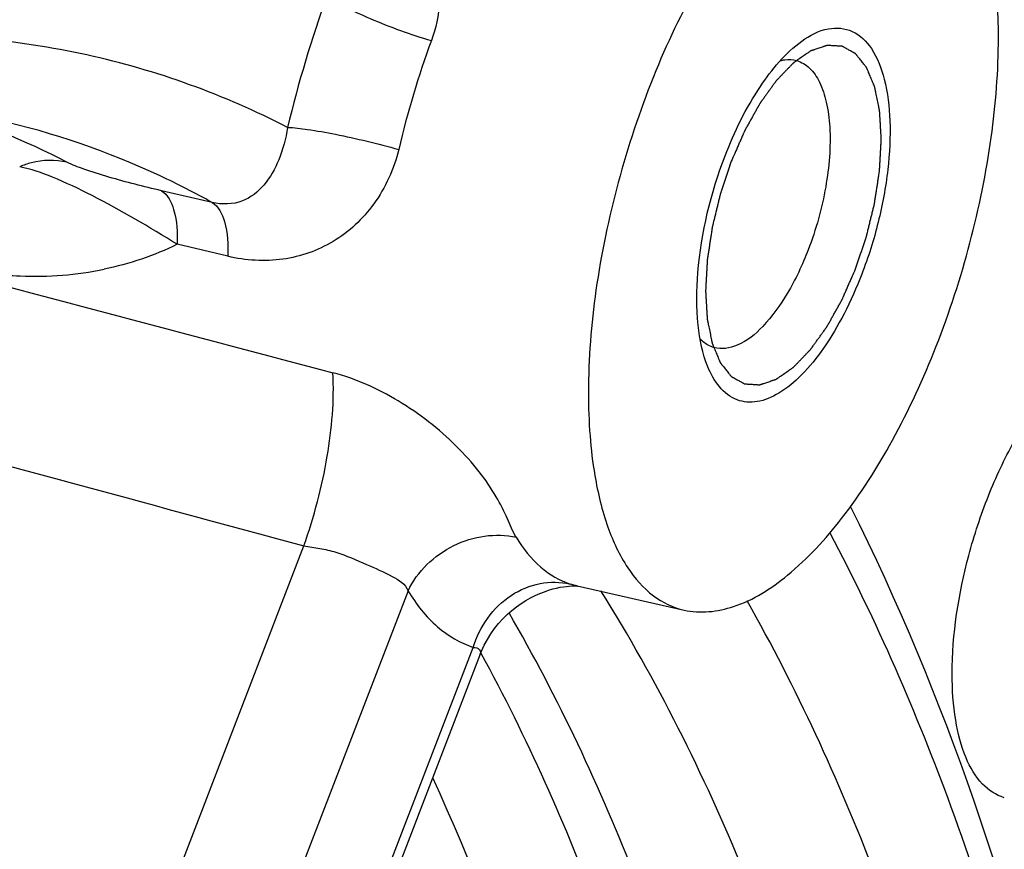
# Model space of a CAD drawing. Extents: x 0 to 594, y 0 to 420.
# Tile 68 of 93: x 532.66 to 536.03, y 212.51 to 215.35. Entities that reach past the tile are written whole.
import ezdxf

# ---------------------------------------------------------------- set-up
doc = ezdxf.new("R2010")
doc.units = 0
doc.header["$LTSCALE"] = 32.67
doc.layers.get('0').update_dxf_attribs({"linetype": 'CONTINUOUS'})
doc.layers.add('3_ALL_AXES', color=7, linetype='CONTINUOUS')

msp = doc.modelspace()

# ---------------------------------------------------------------- linework, layer by layer
at = {"color": 9, "linetype": 'CONTINUOUS'}
for p, q in [((533.3219, 214.7232), (533.1487, 214.7633)), ((533.3756, 214.5395), (533.2026, 214.5803)), ((532.3151, 210.1214), (533.635, 213.5504)), ((533.9908, 213.3971), (532.6673, 209.9586)), ((532.8902, 209.7655), (534.2137, 213.204)), ((534.2409, 213.1831), (534.2396, 213.1856))]:
    msp.add_line(p, q, dxfattribs=at)
at = {"color": 7, "linetype": 'CONTINUOUS'}
for p, q in [((534.5685, 213.4138), (534.9333, 213.3311)), ((534.5697, 213.4134), (534.5704, 213.4133)), ((534.2374, 213.1803), (532.9104, 209.7327))]:
    msp.add_line(p, q, dxfattribs=at)
for points in [[(534.2374, 213.1803), (534.2416, 213.1907), (534.251, 213.2112), (534.2618, 213.231), (534.2736, 213.25), (534.2864, 213.2679), (534.3, 213.2849), (534.3144, 213.3008), (534.3294, 213.3156), (534.3449, 213.3294), (534.3607, 213.3419), (534.3768, 213.3534), (534.393, 213.3637), (534.4092, 213.3729), (534.4252, 213.381), (534.441, 213.3881), (534.4564, 213.3941), (534.471, 213.3992), (534.485, 213.4033), (534.498, 213.4066), (534.5101, 213.4091), (534.5212, 213.411), (534.5315, 213.4123)], [(534.5315, 213.4123), (534.5408, 213.4132), (534.549, 213.4137), (534.5562, 213.4139), (534.5621, 213.4138), (534.5666, 213.4136), (534.5697, 213.4134)]]:
    msp.add_lwpolyline(points, dxfattribs=at)
at = {"color": 9, "linetype": 'CONTINUOUS'}
for centre, radius, start, end in [((537.4668, 214.0566), 3.9951, 159.9201, 166.642), ((537.1777, 214.1401), 3.3083, 159.9201, 166.642), ((531.5554, 212.3969), 2.7723, 62.7185, 72.7044)]:
    msp.add_arc(centre, radius, start, end, dxfattribs=at)
for points, knots in [([(524.0406, 211.5674), (524.3926, 212.1855), (525.1132, 213.3544), (526.2843, 214.947), (527.4898, 216.2938), (528.7095, 217.3715), (529.9248, 218.1617), (531.1203, 218.6483), (532.2793, 218.8137), (533.018, 218.6946), (533.3554, 218.5829)], [0, 0, 0, 0, 0.171336, 0.330396, 0.475567, 0.605895, 0.721344, 0.82317, 0.914382, 1, 1, 1, 1]), ([(530.3829, 217.8801), (530.7124, 218.0384), (531.3686, 218.2893), (532.3767, 218.4372), (533.3367, 218.3245), (534.223, 217.9486), (535.0135, 217.3233), (535.6984, 216.4677), (536.2732, 215.398), (536.5643, 214.5967), (536.6939, 214.1674)], [0, 0, 0, 0, 0.127969, 0.244079, 0.353318, 0.462034, 0.576691, 0.702542, 0.843049, 1, 1, 1, 1]), ([(530.3861, 215.1852), (530.672, 215.3389), (531.2407, 215.5892), (532.1191, 215.7719), (532.9597, 215.7296), (533.4767, 215.5495), (533.7145, 215.4283)], [0, 0, 0, 0, 0.280717, 0.533813, 0.769153, 1, 1, 1, 1]), ([(533.9672, 215.7529), (534.0257, 215.6968), (534.1177, 215.5407), (534.1011, 215.3595), (534.0705, 215.2759)], [0, 0, 0, 0, 0.476569, 1, 1, 1, 1]), ([(533.7145, 215.4283), (533.733, 215.4146), (533.7816, 215.3876), (533.8991, 215.3334), (533.9995, 215.2971), (534.0705, 215.2759)], [0, 0, 0, 0, 0.177881, 0.427576, 1, 1, 1, 1]), ([(533.5797, 214.9797), (533.3637, 215.0909), (532.8976, 215.2602), (532.1405, 215.3215), (531.3482, 215.1908), (530.8318, 214.9911), (530.5723, 214.8665)], [0, 0, 0, 0, 0.233767, 0.470757, 0.723039, 1, 1, 1, 1]), ([(533.3219, 214.7232), (533.2639, 214.7555), (533.0303, 214.8752), (532.7796, 214.9616), (532.5883, 215.005)], [0, 0, 0, 0, 0.252685, 1, 1, 1, 1]), ([(533.5797, 214.9797), (533.5739, 214.9417), (533.5553, 214.8717), (533.5055, 214.7812), (533.4257, 214.7167), (533.3555, 214.7153), (533.3219, 214.7232)], [0, 0, 0, 0, 0.281572, 0.524841, 0.747504, 1, 1, 1, 1]), ([(533.5797, 214.9797), (533.6025, 214.9789), (533.6571, 214.9721), (533.7841, 214.9494), (533.8876, 214.9245), (533.959, 214.9044)], [0, 0, 0, 0, 0.176171, 0.42575, 1, 1, 1, 1]), ([(533.959, 214.9044), (533.9432, 214.838), (533.8876, 214.7147), (533.7438, 214.5802), (533.5632, 214.5167), (533.4367, 214.525), (533.3756, 214.5395)], [0, 0, 0, 0, 0.268202, 0.515525, 0.753383, 1, 1, 1, 1]), ([(532.8261, 214.8608), (532.7867, 214.8698), (532.7294, 214.8682), (532.6778, 214.8507), (532.6649, 214.8453)], [0, 0, 0, 0, 0.742891, 1, 1, 1, 1]), ([(533.2026, 214.5803), (533.1077, 214.639), (532.9684, 214.7212), (532.7876, 214.8077), (532.7031, 214.8373), (532.6649, 214.8453)], [0, 0, 0, 0, 0.556444, 0.804999, 1, 1, 1, 1]), ([(533.1487, 214.7633), (533.0885, 214.7772), (532.9994, 214.7999), (532.8921, 214.8335), (532.8445, 214.8514), (532.8261, 214.8608)], [0, 0, 0, 0, 0.549689, 0.816637, 1, 1, 1, 1]), ([(533.1487, 214.7633), (533.171, 214.7504), (533.2014, 214.6842), (533.2039, 214.62), (533.2026, 214.5803)], [0, 0, 0, 0, 0.392749, 1, 1, 1, 1]), ([(533.3219, 214.7232), (533.3442, 214.7103), (533.3746, 214.6437), (533.377, 214.5793), (533.3756, 214.5395)], [0, 0, 0, 0, 0.392626, 1, 1, 1, 1]), ([(532.5672, 214.4805), (532.6002, 214.4764), (532.729, 214.4657), (532.8596, 214.4754), (532.9534, 214.4951)], [0, 0, 0, 0, 0.257947, 1, 1, 1, 1]), ([(533.635, 213.5504), (533.6705, 213.6497), (533.7215, 213.8449), (533.7394, 214.0468), (533.7345, 214.142)], [0, 0, 0, 0, 0.525151, 1, 1, 1, 1]), ([(534.3605, 213.5798), (534.3484, 213.5998), (534.3292, 213.6478), (534.2907, 213.7246), (534.2328, 213.8088), (534.1276, 213.9262), (533.9648, 214.052), (533.8128, 214.1214), (533.7345, 214.142)], [0, 0, 0, 0, 0.080788, 0.177475, 0.29623, 0.431938, 0.720548, 1, 1, 1, 1]), ([(533.9908, 213.3971), (534.0228, 213.463), (534.1349, 213.5719), (534.2906, 213.5959), (534.3605, 213.5798)], [0, 0, 0, 0, 0.505354, 1, 1, 1, 1]), ([(535.4313, 213.5951), (535.5909, 213.2937), (535.8774, 212.6326), (536.3263, 211.1191), (536.4937, 209.8868), (536.5539, 209.0305)], [0, 0, 0, 0, 0.216346, 0.455405, 1, 1, 1, 1]), ([(534.3605, 213.5798), (534.3832, 213.5421), (534.4346, 213.4757), (534.5079, 213.4321), (534.5446, 213.4203)], [0, 0, 0, 0, 0.531913, 1, 1, 1, 1]), ([(533.635, 213.5504), (533.6529, 213.5467), (533.6902, 213.5431), (533.7629, 213.5255), (533.8451, 213.4884), (533.9285, 213.4531), (533.9829, 213.42), (533.9908, 213.3971)], [0, 0, 0, 0, 0.139671, 0.283959, 0.568689, 0.815703, 1, 1, 1, 1]), ([(534.2137, 213.204), (534.2344, 213.2743), (534.3043, 213.3726), (534.4391, 213.4284), (534.5112, 213.4278), (534.5446, 213.4203)], [0, 0, 0, 0, 0.5125, 0.760197, 1, 1, 1, 1]), ([(533.9908, 213.3971), (534.0182, 213.3516), (534.0805, 213.2711), (534.1692, 213.2183), (534.2137, 213.204)], [0, 0, 0, 0, 0.531913, 1, 1, 1, 1]), ([(535.939, 208.5025), (535.9098, 208.9934), (535.8168, 209.9308), (535.5551, 211.2517), (535.1811, 212.4066), (534.8402, 213.0931), (534.6495, 213.3969)], [0, 0, 0, 0, 0.28886, 0.5524, 0.789338, 1, 1, 1, 1]), ([(536.3231, 208.7609), (536.2917, 209.2148), (536.1996, 210.0842), (535.9573, 211.3156), (535.6195, 212.4068), (535.3171, 213.0654), (535.1486, 213.3627)], [0, 0, 0, 0, 0.285237, 0.54751, 0.785733, 1, 1, 1, 1]), ([(535.5088, 208.7771), (535.4778, 209.2266), (535.3863, 210.0873), (535.1445, 211.3052), (534.807, 212.3819), (534.5044, 213.0302), (534.3357, 213.3219)], [0, 0, 0, 0, 0.285797, 0.548254, 0.786274, 1, 1, 1, 1]), ([(534.2137, 213.204), (534.2213, 213.2046), (534.2363, 213.2003), (534.2392, 213.1851), (534.2374, 213.1803)], [0, 0, 0, 0, 0.592371, 1, 1, 1, 1]), ([(535.3365, 208.7867), (535.2794, 209.6142), (535.1179, 210.8043), (534.6787, 212.262), (534.3976, 212.8955), (534.2409, 213.1831)], [0, 0, 0, 0, 0.54579, 0.784539, 1, 1, 1, 1]), ([(534.9759, 208.6459), (534.9298, 209.4068), (534.7586, 210.8103), (534.3456, 212.1711), (534.0753, 212.7589)], [0, 0, 0, 0, 0.540905, 1, 1, 1, 1])]:
    msp.add_open_spline(points, degree=3, knots=knots, dxfattribs=at)
at = {"color": 7, "linetype": 'CONTINUOUS'}
for points, knots in [([(533.3554, 218.5829), (533.5521, 218.5177), (533.9392, 218.3516), (534.6728, 217.8812), (535.4915, 217.0303), (536.2578, 215.7039), (536.6204, 214.6888), (536.7764, 214.1411)], [0, 0, 0, 0, 0.106754, 0.215842, 0.447345, 0.706545, 1, 1, 1, 1]), ([(535.7097, 216.0208), (535.6836, 216.03), (535.6263, 216.0403), (535.536, 216.0286), (535.4429, 215.9914), (535.3086, 215.9046), (535.145, 215.7346), (534.9708, 215.4695), (534.8194, 215.1487), (534.7018, 214.7947), (534.6264, 214.433), (534.6067, 214.1907), (534.6067, 214.0739)], [0, 0, 0, 0, 0.034079, 0.070292, 0.11072, 0.15662, 0.266198, 0.397977, 0.545958, 0.701801, 0.856195, 1, 1, 1, 1]), ([(536.0069, 215.2865), (536.0069, 215.3768), (535.9966, 215.5436), (535.942, 215.7661), (535.8513, 215.934), (535.7573, 216.0041), (535.7097, 216.0208)], [0, 0, 0, 0, 0.324989, 0.598372, 0.818662, 1, 1, 1, 1]), ([(535.3355, 215.2744), (535.3626, 215.2938), (535.4178, 215.3242), (535.5142, 215.3163), (535.5842, 215.2448), (535.6242, 215.1358), (535.6408, 214.9947), (535.6323, 214.83), (535.5995, 214.6538), (535.5625, 214.5361), (535.5402, 214.4781)], [0, 0, 0, 0, 0.094245, 0.171231, 0.254014, 0.360646, 0.495048, 0.652643, 0.824588, 1, 1, 1, 1]), ([(534.9333, 213.3311), (534.9884, 213.3186), (535.1226, 213.3343), (535.3074, 213.4547), (535.4887, 213.6522), (535.6574, 213.9182), (535.8032, 214.2352), (535.916, 214.5825), (535.9882, 214.9361), (536.0069, 215.1725), (536.0069, 215.2865)], [0, 0, 0, 0, 0.070604, 0.159018, 0.270532, 0.403036, 0.550547, 0.70506, 0.85775, 1, 1, 1, 1]), ([(535.0735, 214.8823), (535.1053, 214.965), (535.1752, 215.108), (535.2786, 215.2337), (535.3355, 215.2744)], [0, 0, 0, 0, 0.558975, 1, 1, 1, 1]), ([(535.2623, 215.2078), (535.2671, 215.209), (535.2856, 215.2126), (535.3051, 215.2115), (535.3184, 215.2077)], [0, 0, 0, 0, 0.264075, 1, 1, 1, 1]), ([(535.3184, 215.2077), (535.3344, 215.2031), (535.3666, 215.183), (535.4002, 215.1315), (535.4224, 215.0621), (535.4373, 214.9417), (535.4224, 214.7694), (535.384, 214.6311), (535.3572, 214.5615)], [0, 0, 0, 0, 0.071912, 0.156576, 0.260387, 0.3841, 0.67832, 1, 1, 1, 1]), ([(535.0144, 214.1621), (534.996, 214.2072), (534.9746, 214.3155), (534.9773, 214.5609), (535.0245, 214.7551), (535.0735, 214.8823)], [0, 0, 0, 0, 0.198895, 0.443526, 1, 1, 1, 1]), ([(535.3572, 214.5615), (535.3375, 214.5103), (535.2941, 214.4174), (535.2134, 214.3048), (535.1287, 214.232), (535.0611, 214.2203), (535.0355, 214.2277)], [0, 0, 0, 0, 0.333752, 0.618917, 0.8378, 1, 1, 1, 1]), ([(535.5402, 214.4781), (535.5224, 214.432), (535.4839, 214.3452), (535.4154, 214.2291), (535.3413, 214.1364), (535.2649, 214.0718), (535.1879, 214.0378), (535.083, 214.0446), (535.0335, 214.1154), (535.0144, 214.1621)], [0, 0, 0, 0, 0.184885, 0.354787, 0.503359, 0.626913, 0.726468, 0.811114, 1, 1, 1, 1]), ([(535.0355, 214.2277), (535.0221, 214.2315), (535.005, 214.241), (534.9913, 214.254), (534.9879, 214.2576)], [0, 0, 0, 0, 0.735872, 1, 1, 1, 1]), ([(534.6067, 214.0739), (534.6067, 214.0246), (534.61, 213.9298), (534.6283, 213.7753), (534.6653, 213.6214), (534.7309, 213.4793), (534.8195, 213.3767), (534.8957, 213.3396), (534.9333, 213.3311)], [0, 0, 0, 0, 0.170638, 0.328505, 0.538795, 0.716694, 0.866428, 1, 1, 1, 1]), ([(536.5961, 209.0865), (536.5379, 209.9404), (536.329, 211.5154), (535.8286, 213.0351), (535.5017, 213.6845)], [0, 0, 0, 0, 0.540705, 1, 1, 1, 1])]:
    msp.add_open_spline(points, degree=3, knots=knots, dxfattribs=at)
at = {"color": 2, "linetype": 'CONTINUOUS'}
for points in [[(535.519, 214.4965), (535.5221, 214.5057), (535.5283, 214.5241), (535.536, 214.5471), (535.5422, 214.5656), (535.5461, 214.5771), (535.5492, 214.5863), (535.5515, 214.5932), (535.5534, 214.599), (535.5548, 214.603), (535.5555, 214.6053), (535.5562, 214.607), (535.5565, 214.6088), (535.5571, 214.6112), (535.5581, 214.6153), (535.5596, 214.6212), (535.5613, 214.6283), (535.5636, 214.6377), (535.5665, 214.6495), (535.57, 214.6637), (535.5734, 214.6779), (535.5763, 214.6897), (535.5786, 214.6991), (535.5803, 214.7062), (535.5818, 214.7121), (535.5828, 214.7162), (535.5833, 214.7186), (535.5838, 214.7204), (535.584, 214.7221), (535.5844, 214.7244), (535.585, 214.7285), (535.5859, 214.7343), (535.587, 214.7413), (535.5884, 214.7506), (535.5902, 214.7623), (535.5923, 214.7763), (535.5945, 214.7902), (535.5963, 214.8019), (535.5977, 214.8112), (535.5988, 214.8182), (535.5997, 214.824), (535.6003, 214.8281), (535.6006, 214.8304), (535.601, 214.8322), (535.601, 214.8338), (535.6011, 214.8361), (535.6013, 214.84), (535.6017, 214.8456), (535.602, 214.8524), (535.6025, 214.8614), (535.6031, 214.8726), (535.6039, 214.8861), (535.6046, 214.8996), (535.6052, 214.9108), (535.6057, 214.9198), (535.606, 214.9254), (535.6063, 214.9299), (535.6065, 214.9333), (535.6066, 214.9361), (535.6067, 214.938), (535.6068, 214.9391), (535.6069, 214.94), (535.6068, 214.9407), (535.6067, 214.9418), (535.6066, 214.9435), (535.6065, 214.946), (535.6063, 214.949), (535.6061, 214.953), (535.6058, 214.958), (535.6053, 214.966), (535.6047, 214.976), (535.604, 214.988), (535.6033, 215), (535.6027, 215.01), (535.6022, 215.018), (535.6019, 215.023), (535.6016, 215.027), (535.6015, 215.03), (535.6013, 215.0325), (535.6012, 215.0342), (535.6012, 215.0352), (535.6011, 215.036), (535.601, 215.0366), (535.6008, 215.0375), (535.6005, 215.039), (535.6001, 215.0411), (535.5995, 215.0437), (535.5988, 215.0471), (535.5979, 215.0514), (535.5965, 215.0583), (535.5948, 215.0669), (535.5927, 215.0772), (535.5905, 215.0875), (535.5888, 215.0961), (535.5874, 215.1029), (535.5865, 215.1072), (535.5858, 215.1107), (535.5853, 215.1133), (535.5848, 215.1154), (535.5845, 215.1169), (535.5843, 215.1177), (535.5842, 215.1184), (535.584, 215.1189), (535.5837, 215.1196), (535.5832, 215.1208), (535.5825, 215.1225), (535.5816, 215.1246), (535.5805, 215.1273), (535.579, 215.1307), (535.5767, 215.1362), (535.5739, 215.1431), (535.5704, 215.1513), (535.567, 215.1595), (535.5641, 215.1663), (535.5619, 215.1718), (535.5604, 215.1752), (535.5593, 215.178), (535.5584, 215.18), (535.5577, 215.1817), (535.5572, 215.1829), (535.5569, 215.1836), (535.5567, 215.1842), (535.5564, 215.1845), (535.556, 215.185), (535.5553, 215.1859), (535.5543, 215.1871), (535.5532, 215.1886), (535.5516, 215.1905), (535.5496, 215.193), (535.5465, 215.1969), (535.5425, 215.2018), (535.5378, 215.2077), (535.5331, 215.2136), (535.5292, 215.2185), (535.526, 215.2225), (535.5241, 215.2249), (535.5225, 215.2269), (535.5213, 215.2284), (535.5203, 215.2296), (535.5197, 215.2305), (535.5193, 215.2309), (535.519, 215.2314), (535.5186, 215.2315), (535.5181, 215.2318), (535.5173, 215.2322), (535.5161, 215.2329), (535.5147, 215.2337), (535.5128, 215.2347), (535.5105, 215.236), (535.5067, 215.2381), (535.502, 215.2408), (535.4963, 215.2439), (535.4907, 215.2471), (535.486, 215.2497), (535.4822, 215.2518), (535.4798, 215.2531), (535.478, 215.2541), (535.4765, 215.2549), (535.4754, 215.2556), (535.4745, 215.2561), (535.4741, 215.2563), (535.4737, 215.2566), (535.4733, 215.2565), (535.4728, 215.2566), (535.4718, 215.2566), (535.4705, 215.2567), (535.4689, 215.2568), (535.4667, 215.2569), (535.464, 215.2571), (535.4597, 215.2574), (535.4544, 215.2577), (535.4479, 215.2581), (535.4415, 215.2585), (535.4361, 215.2589), (535.4318, 215.2591), (535.4291, 215.2593), (535.427, 215.2594), (535.4253, 215.2595), (535.424, 215.2596), (535.4231, 215.2597), (535.4225, 215.2597), (535.4221, 215.2598), (535.4217, 215.2596), (535.4211, 215.2594), (535.4201, 215.2591), (535.4186, 215.2586), (535.4169, 215.258), (535.4145, 215.2572), (535.4116, 215.2562), (535.407, 215.2546), (535.4011, 215.2527), (535.3941, 215.2503), (535.3871, 215.248), (535.3813, 215.246), (535.3766, 215.2444), (535.3737, 215.2435), (535.3714, 215.2427), (535.3696, 215.2421), (535.3682, 215.2416), (535.3671, 215.2413), (535.3666, 215.241), (535.3661, 215.241), (535.3657, 215.2406), (535.365, 215.2402), (535.364, 215.2394), (535.3624, 215.2383), (535.3606, 215.2371), (535.3581, 215.2353), (535.355, 215.2332), (535.3501, 215.2298), (535.3439, 215.2255), (535.3365, 215.2204), (535.3291, 215.2152), (535.3229, 215.2109), (535.3179, 215.2075), (535.3149, 215.2054), (535.3124, 215.2037), (535.3105, 215.2024), (535.309, 215.2013), (535.3079, 215.2006), (535.3073, 215.2001), (535.3068, 215.1998), (535.3064, 215.1993), (535.3058, 215.1987), (535.3047, 215.1976), (535.3032, 215.196), (535.3014, 215.1941), (535.2989, 215.1916), (535.2959, 215.1885), (535.291, 215.1835), (535.285, 215.1772), (535.2777, 215.1696), (535.2704, 215.1621), (535.2643, 215.1558), (535.2595, 215.1508), (535.2564, 215.1476), (535.254, 215.1451), (535.2522, 215.1432), (535.2507, 215.1416), (535.2496, 215.1406), (535.249, 215.1399), (535.2486, 215.1395), (535.2481, 215.1388), (535.2475, 215.138), (535.2465, 215.1366), (535.2451, 215.1346), (535.2433, 215.1321), (535.241, 215.1289), (535.238, 215.1248), (535.2334, 215.1184), (535.2275, 215.1102), (535.2205, 215.1005), (535.2135, 215.0908), (535.2077, 215.0827), (535.203, 215.0762), (535.2001, 215.0721), (535.1978, 215.0689), (535.196, 215.0665), (535.1946, 215.0644), (535.1935, 215.063), (535.1929, 215.0622), (535.1925, 215.0616), (535.1921, 215.0609), (535.1916, 215.0599), (535.1906, 215.0582), (535.1893, 215.0558), (535.1877, 215.0529), (535.1855, 215.0491), (535.1828, 215.0443), (535.1785, 215.0366), (535.1731, 215.0269), (535.1667, 215.0154), (535.1602, 215.0039), (535.1548, 214.9942), (535.1505, 214.9865), (535.1478, 214.9817), (535.1457, 214.9779), (535.144, 214.975), (535.1427, 214.9726), (535.1416, 214.9706), (535.1408, 214.9693), (535.1401, 214.9676), (535.1391, 214.9654), (535.1379, 214.9626), (535.1365, 214.9593), (535.1346, 214.955), (535.1322, 214.9495), (535.1283, 214.9407), (535.1235, 214.9297), (535.1178, 214.9166), (535.112, 214.9034), (535.1043, 214.8858), (535.0985, 214.8727), (535.0947, 214.8639)], [(535.0947, 214.8639), (535.0916, 214.8547), (535.0854, 214.8363), (535.0777, 214.8132), (535.0715, 214.7948), (535.0676, 214.7833), (535.0645, 214.7741), (535.0622, 214.7672), (535.0602, 214.7614), (535.0589, 214.7574), (535.0581, 214.7551), (535.0575, 214.7534), (535.0571, 214.7516), (535.0565, 214.7492), (535.0555, 214.7451), (535.0541, 214.7392), (535.0523, 214.7321), (535.05, 214.7227), (535.0472, 214.7109), (535.0437, 214.6967), (535.0402, 214.6825), (535.0374, 214.6707), (535.0351, 214.6613), (535.0333, 214.6542), (535.0319, 214.6483), (535.0309, 214.6441), (535.0303, 214.6418), (535.0298, 214.64), (535.0296, 214.6383), (535.0292, 214.6359), (535.0286, 214.6319), (535.0277, 214.626), (535.0267, 214.6191), (535.0252, 214.6097), (535.0234, 214.5981), (535.0213, 214.5841), (535.0192, 214.5701), (535.0174, 214.5585), (535.016, 214.5492), (535.0149, 214.5422), (535.014, 214.5364), (535.0134, 214.5323), (535.013, 214.53), (535.0127, 214.5282), (535.0127, 214.5265), (535.0125, 214.5243), (535.0123, 214.5204), (535.012, 214.5147), (535.0116, 214.508), (535.0111, 214.499), (535.0105, 214.4878), (535.0098, 214.4743), (535.009, 214.4608), (535.0084, 214.4496), (535.0079, 214.4406), (535.0076, 214.435), (535.0074, 214.4305), (535.0072, 214.4271), (535.007, 214.4243), (535.0069, 214.4223), (535.0069, 214.4212), (535.0068, 214.4204), (535.0069, 214.4196), (535.0069, 214.4186), (535.007, 214.4169), (535.0072, 214.4144), (535.0074, 214.4114), (535.0076, 214.4074), (535.0079, 214.4024), (535.0084, 214.3944), (535.009, 214.3844), (535.0097, 214.3724), (535.0104, 214.3604), (535.011, 214.3504), (535.0115, 214.3424), (535.0118, 214.3374), (535.012, 214.3334), (535.0122, 214.3304), (535.0123, 214.3279), (535.0124, 214.3261), (535.0125, 214.3252), (535.0125, 214.3244), (535.0127, 214.3238), (535.0128, 214.3229), (535.0132, 214.3214), (535.0136, 214.3192), (535.0141, 214.3167), (535.0148, 214.3132), (535.0157, 214.3089), (535.0171, 214.3021), (535.0189, 214.2935), (535.021, 214.2832), (535.0231, 214.2729), (535.0249, 214.2643), (535.0263, 214.2574), (535.0272, 214.2531), (535.0279, 214.2497), (535.0284, 214.2471), (535.0288, 214.245), (535.0292, 214.2435), (535.0293, 214.2426), (535.0294, 214.2419), (535.0297, 214.2415), (535.03, 214.2408), (535.0305, 214.2396), (535.0312, 214.2379), (535.032, 214.2358), (535.0332, 214.2331), (535.0346, 214.2296), (535.0369, 214.2242), (535.0398, 214.2173), (535.0432, 214.2091), (535.0466, 214.2009), (535.0495, 214.194), (535.0518, 214.1886), (535.0532, 214.1851), (535.0544, 214.1824), (535.0552, 214.1803), (535.056, 214.1786), (535.0564, 214.1774), (535.0567, 214.1768), (535.0569, 214.1762), (535.0573, 214.1759), (535.0576, 214.1754), (535.0583, 214.1745), (535.0593, 214.1733), (535.0605, 214.1718), (535.0621, 214.1698), (535.064, 214.1674), (535.0672, 214.1635), (535.0711, 214.1585), (535.0758, 214.1526), (535.0805, 214.1467), (535.0845, 214.1418), (535.0876, 214.1379), (535.0896, 214.1354), (535.0912, 214.1335), (535.0923, 214.132), (535.0933, 214.1308), (535.094, 214.1299), (535.0944, 214.1294), (535.0947, 214.129), (535.0951, 214.1289), (535.0955, 214.1286), (535.0963, 214.1281), (535.0975, 214.1275), (535.0989, 214.1267), (535.1008, 214.1256), (535.1032, 214.1243), (535.1069, 214.1222), (535.1117, 214.1196), (535.1173, 214.1165), (535.123, 214.1133), (535.1277, 214.1107), (535.1315, 214.1086), (535.1338, 214.1073), (535.1357, 214.1062), (535.1371, 214.1054), (535.1383, 214.1048), (535.1391, 214.1043), (535.1396, 214.1041), (535.1399, 214.1038), (535.1403, 214.1039), (535.1409, 214.1038), (535.1418, 214.1038), (535.1432, 214.1037), (535.1448, 214.1036), (535.1469, 214.1034), (535.1496, 214.1033), (535.1539, 214.103), (535.1593, 214.1027), (535.1657, 214.1022), (535.1722, 214.1018), (535.1776, 214.1015), (535.1819, 214.1012), (535.1846, 214.1011), (535.1867, 214.1009), (535.1883, 214.1008), (535.1897, 214.1008), (535.1906, 214.1007), (535.1911, 214.1007), (535.1915, 214.1006), (535.192, 214.1008), (535.1926, 214.101), (535.1936, 214.1013), (535.195, 214.1018), (535.1968, 214.1024), (535.1991, 214.1032), (535.202, 214.1042), (535.2067, 214.1057), (535.2125, 214.1077), (535.2195, 214.1101), (535.2265, 214.1124), (535.2324, 214.1144), (535.237, 214.1159), (535.2399, 214.1169), (535.2423, 214.1177), (535.244, 214.1183), (535.2455, 214.1188), (535.2465, 214.1191), (535.2471, 214.1193), (535.2475, 214.1194), (535.248, 214.1198), (535.2486, 214.1202), (535.2497, 214.121), (535.2512, 214.122), (535.2531, 214.1233), (535.2556, 214.125), (535.2586, 214.1272), (535.2636, 214.1306), (535.2698, 214.1349), (535.2772, 214.14), (535.2846, 214.1452), (535.2908, 214.1494), (535.2957, 214.1529), (535.2988, 214.155), (535.3013, 214.1567), (535.3031, 214.158), (535.3047, 214.1591), (535.3057, 214.1598), (535.3064, 214.1603), (535.3068, 214.1605), (535.3073, 214.1611), (535.3079, 214.1617), (535.309, 214.1628), (535.3105, 214.1643), (535.3123, 214.1662), (535.3147, 214.1687), (535.3178, 214.1719), (535.3226, 214.1769), (535.3287, 214.1832), (535.336, 214.1908), (535.3432, 214.1983), (535.3493, 214.2046), (535.3542, 214.2096), (535.3572, 214.2128), (535.3596, 214.2153), (535.3615, 214.2172), (535.363, 214.2187), (535.364, 214.2198), (535.3646, 214.2205), (535.3651, 214.2209), (535.3655, 214.2216), (535.3661, 214.2223), (535.3671, 214.2238), (535.3686, 214.2258), (535.3704, 214.2282), (535.3727, 214.2315), (535.3756, 214.2355), (535.3803, 214.242), (535.3861, 214.2501), (535.3931, 214.2599), (535.4001, 214.2696), (535.406, 214.2777), (535.4106, 214.2842), (535.4136, 214.2882), (535.4159, 214.2915), (535.4176, 214.2939), (535.4191, 214.296), (535.4201, 214.2974), (535.4207, 214.2982), (535.4212, 214.2988), (535.4216, 214.2995), (535.4221, 214.3005), (535.423, 214.3022), (535.4244, 214.3046), (535.426, 214.3074), (535.4281, 214.3113), (535.4308, 214.3161), (535.4351, 214.3238), (535.4405, 214.3334), (535.447, 214.345), (535.4535, 214.3565), (535.4588, 214.3661), (535.4632, 214.3738), (535.4658, 214.3787), (535.468, 214.3825), (535.4696, 214.3854), (535.471, 214.3878), (535.472, 214.3897), (535.4729, 214.3911), (535.4736, 214.3928), (535.4745, 214.395), (535.4757, 214.3978), (535.4772, 214.401), (535.4791, 214.4054), (535.4815, 214.4109), (535.4853, 214.4197), (535.4901, 214.4307), (535.4959, 214.4438), (535.5017, 214.457), (535.5094, 214.4745), (535.5151, 214.4877), (535.519, 214.4965)]]:
    msp.add_open_spline(points, degree=3, knots=[0, 0, 0, 0, 0.015625, 0.03125, 0.039062, 0.046875, 0.050781, 0.054688, 0.058594, 0.060547, 0.061523, 0.0625, 0.063477, 0.064453, 0.066406, 0.070312, 0.074219, 0.078125, 0.085938, 0.09375, 0.101562, 0.109375, 0.113281, 0.117188, 0.121094, 0.123047, 0.124023, 0.125, 0.125977, 0.126953, 0.128906, 0.132812, 0.136719, 0.140625, 0.148438, 0.15625, 0.164062, 0.171875, 0.175781, 0.179688, 0.183594, 0.185547, 0.186523, 0.1875, 0.188477, 0.189453, 0.191406, 0.195312, 0.199219, 0.203125, 0.210938, 0.21875, 0.226562, 0.234375, 0.238281, 0.242188, 0.244141, 0.246094, 0.248047, 0.249023, 0.249512, 0.25, 0.250488, 0.250977, 0.251953, 0.253906, 0.255859, 0.257812, 0.261719, 0.265625, 0.273438, 0.28125, 0.289062, 0.296875, 0.300781, 0.304688, 0.306641, 0.308594, 0.310547, 0.311523, 0.312012, 0.3125, 0.312988, 0.313477, 0.314453, 0.316406, 0.318359, 0.320312, 0.324219, 0.328125, 0.335938, 0.34375, 0.351562, 0.359375, 0.363281, 0.367188, 0.369141, 0.371094, 0.373047, 0.374023, 0.374512, 0.375, 0.375488, 0.375977, 0.376953, 0.378906, 0.380859, 0.382812, 0.386719, 0.390625, 0.398438, 0.40625, 0.414062, 0.421875, 0.425781, 0.429688, 0.431641, 0.433594, 0.435547, 0.436523, 0.437012, 0.4375, 0.437988, 0.438477, 0.439453, 0.441406, 0.443359, 0.445312, 0.449219, 0.453125, 0.460938, 0.46875, 0.476562, 0.484375, 0.488281, 0.492188, 0.494141, 0.496094, 0.498047, 0.499023, 0.499512, 0.5, 0.500488, 0.500977, 0.501953, 0.503906, 0.505859, 0.507812, 0.511719, 0.515625, 0.523438, 0.53125, 0.539062, 0.546875, 0.550781, 0.554688, 0.556641, 0.558594, 0.560547, 0.561523, 0.562012, 0.5625, 0.562988, 0.563477, 0.564453, 0.566406, 0.568359, 0.570312, 0.574219, 0.578125, 0.585938, 0.59375, 0.601562, 0.609375, 0.613281, 0.617188, 0.619141, 0.621094, 0.623047, 0.624023, 0.624512, 0.625, 0.625488, 0.625977, 0.626953, 0.628906, 0.630859, 0.632812, 0.636719, 0.640625, 0.648438, 0.65625, 0.664062, 0.671875, 0.675781, 0.679688, 0.681641, 0.683594, 0.685547, 0.686523, 0.687012, 0.6875, 0.687988, 0.688477, 0.689453, 0.691406, 0.693359, 0.695312, 0.699219, 0.703125, 0.710938, 0.71875, 0.726562, 0.734375, 0.738281, 0.742188, 0.744141, 0.746094, 0.748047, 0.749023, 0.749512, 0.75, 0.750488, 0.750977, 0.751953, 0.753906, 0.755859, 0.757812, 0.761719, 0.765625, 0.773438, 0.78125, 0.789062, 0.796875, 0.800781, 0.804688, 0.806641, 0.808594, 0.810547, 0.811523, 0.812012, 0.8125, 0.812988, 0.813477, 0.814453, 0.816406, 0.818359, 0.820312, 0.824219, 0.828125, 0.835938, 0.84375, 0.851562, 0.859375, 0.863281, 0.867188, 0.869141, 0.871094, 0.873047, 0.874023, 0.874512, 0.875, 0.875488, 0.875977, 0.876953, 0.878906, 0.880859, 0.882812, 0.886719, 0.890625, 0.898438, 0.90625, 0.914062, 0.921875, 0.925781, 0.929688, 0.931641, 0.933594, 0.935547, 0.936523, 0.9375, 0.938477, 0.939453, 0.941406, 0.943359, 0.945312, 0.949219, 0.953125, 0.960938, 0.96875, 0.976562, 0.984375, 1, 1, 1, 1], dxfattribs=at)
at = {"color": 9, "linetype": 'CONTINUOUS'}
for points in [[(533.2026, 214.5803), (533.1237, 214.5418), (533.0393, 214.5132), (532.9534, 214.4951)], [(532.3597, 214.5054), (532.8179, 214.3841), (533.2761, 214.2629), (533.7345, 214.142)], [(532.149, 213.9539), (532.6443, 213.8192), (533.1396, 213.6847), (533.635, 213.5504)], [(534.5685, 213.4138), (534.5605, 213.4156), (534.5525, 213.4177), (534.5446, 213.4203)]]:
    msp.add_open_spline(points, degree=3, dxfattribs=at)
at = {"layer": '3_ALL_AXES', "color": 7, "linetype": 'CONTINUOUS'}
for points, knots in [([(535.8489, 213.1128), (535.8489, 213.2492), (535.8817, 213.4577), (535.9678, 213.7202), (536.0528, 213.9025), (536.1508, 214.0543), (536.2558, 214.1657), (536.3629, 214.2318), (536.4399, 214.2367), (536.4709, 214.2277)], [0, 0, 0, 0, 0.296382, 0.451744, 0.59969, 0.732001, 0.842683, 0.929928, 1, 1, 1, 1]), ([(536.0268, 212.6906), (535.9988, 212.6987), (535.9423, 212.7368), (535.8877, 212.8334), (535.8551, 212.9626), (535.8489, 213.0599), (535.8489, 213.1128)], [0, 0, 0, 0, 0.180721, 0.399516, 0.673155, 1, 1, 1, 1])]:
    msp.add_open_spline(points, degree=3, knots=knots, dxfattribs=at)

doc.saveas('drawing.dxf')
